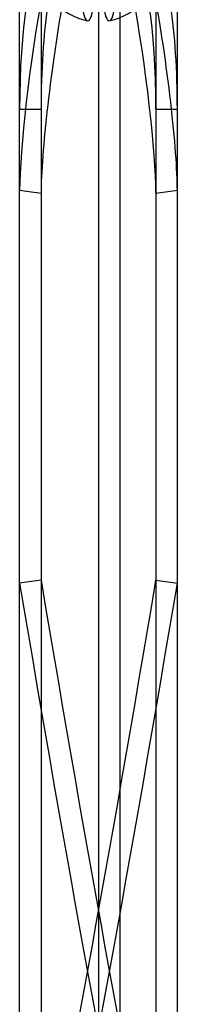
# Model space of a CAD drawing. Header units: millimetres. Extents: x -376 to 315, y -690 to 690.
# Tile 6 of 20: x -81 to -45, y -340 to -113. Entities that reach past the tile are written whole.
import ezdxf

# ---------------------------------------------------------------- set-up
doc = ezdxf.new("R2010")
doc.units = ezdxf.units.MM
doc.layers.add('MAIN-2', color=7, linetype='Continuous')

msp = doc.modelspace()

# ---------------------------------------------------------------- linework, layer by layer
at = {"layer": 'MAIN-2'}
for p, q in [((-63.2, 479), (-63.2, -685)), ((-58.2, -685), (-58.2, 479)), ((-81.39, -243.06), (-81.39, 18.62)), ((-76.45, 19.3), (-76.45, -242.38)), ((-49.95, 19.3), (-49.95, -242.38)), ((-45.01, -243.06), (-45.01, 18.62)), ((-81.39, -391.58), (-81.39, -134.01)), ((-81.39, -134.01), (-76.45, -134.01)), ((-76.45, -134.01), (-76.45, -657.36)), ((-49.95, -134.01), (-49.95, -657.36)), ((-49.95, -134.01), (-45.01, -134.01)), ((-45.01, -657.36), (-45.01, -134.01)), ((-81.39, -152.63), (-76.45, -153.31)), ((-76.45, -153.31), (-76.45, -414.98)), ((-49.95, -153.31), (-45.01, -152.63)), ((-49.95, -153.31), (-49.95, -414.98)), ((-45.01, -414.31), (-45.01, -152.63)), ((-76.45, -242.38), (-81.39, -243.06)), ((-49.95, -242.38), (-45.01, -243.06))]:
    msp.add_line(p, q, dxfattribs=at)
for start, end in [(180, 259.1119), (280.8881, 0)]:
    msp.add_arc((-63.2, -100.5), 13.4, start, end, dxfattribs=at)
for centre, major_axis, ratio, start_param, end_param in [((-76.15, -134.01), (0, 33.5), 0.156434, 0, 1.570796), ((-71.21, -134.01), (0, -33.5), 0.156434, -3.141593, -1.570796), ((-65.67, -100.5), (0, -13.16), 0.156434, -1.570037, -0.023004), ((-65.67, -100.5), (0, -13.16), 0.156434, -0.023004, 1.570037), ((-60.73, -100.5), (0, 13.16), 0.156434, 1.571556, 3.164597), ((-60.73, -100.5), (0, 13.16), 0.156434, -3.118588, -1.571556), ((-55.19, -134.01), (0, 33.5), 0.156434, -1.570796, 0), ((-50.25, -134.01), (0, -33.5), 0.156434, 1.570796, 3.141593), ((-76.15, -123.98), (4.55, 33.19), 0.078217, 1.052545, 2.623341), ((-71.21, -124.65), (-4.55, -33.19), 0.078217, -2.089048, -0.518251), ((-55.19, -124.65), (-4.55, 33.19), 0.078217, -2.623341, -1.052545), ((-50.25, -123.98), (4.55, -33.19), 0.078217, 0.518251, 2.089048), ((-65.67, 0.34), (-90.37, -658.83), 0.078217, 0.900836, 1.204254), ((-60.73, 0.34), (-90.37, 658.83), 0.078217, 1.937338, 2.240757), ((-65.67, -0.34), (90.37, -658.83), 0.078217, -1.204254, -0.900836), ((-60.73, -0.34), (90.37, 658.83), 0.078217, -2.240757, -1.937338)]:
    msp.add_ellipse(centre, major_axis=major_axis, ratio=ratio, start_param=start_param, end_param=end_param, dxfattribs=at)

doc.saveas('drawing.dxf')
